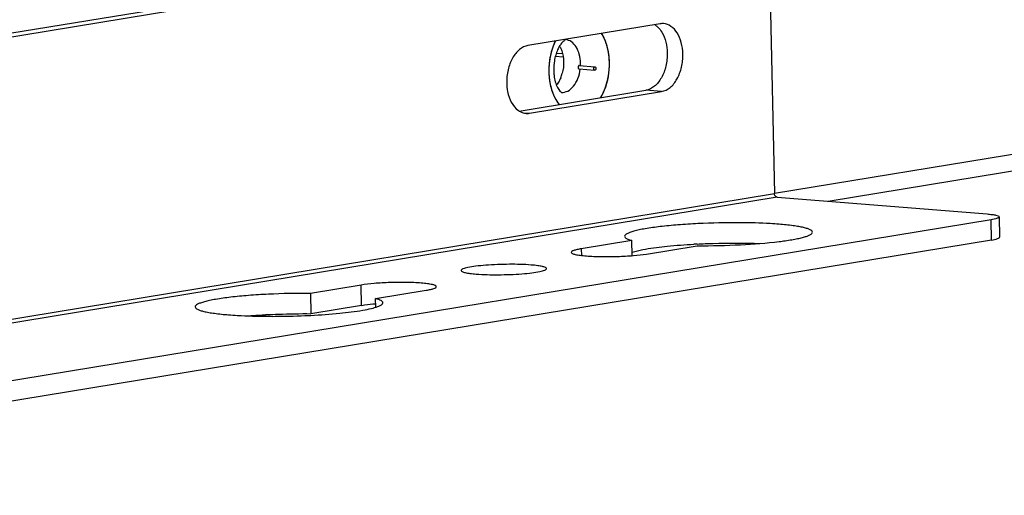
# Model space of a CAD drawing. Header units: millimetres. Extents: x -339 to 255, y 1363 to 1783.
# Tile 36 of 47: x 159 to 188, y 1440 to 1454. Entities that reach past the tile are written whole.
import ezdxf

# ---------------------------------------------------------------- set-up
doc = ezdxf.new("R2010")
doc.units = ezdxf.units.MM
doc.header["$LTSCALE"] = 61.468
doc.layers.get('0').update_dxf_attribs({"linetype": 'CONTINUOUS'})

msp = doc.modelspace()

# ---------------------------------------------------------------- linework, layer by layer
at = {"linetype": 'Continuous'}
for p, q in [((180.2109, 1456.7347), (134.7359, 1449.2496)), ((180.6692, 1456.698), (135.1943, 1449.2129)), ((181.3361, 1455.8117), (181.4959, 1448.5667)), ((178.1492, 1453.544), (174.279, 1452.907)), ((175.1106, 1452.6838), (175.2888, 1452.6695)), ((175.0814, 1452.5914), (175.3096, 1452.5731)), ((175.7737, 1452.22), (176.232, 1452.1832)), ((175.7817, 1452.3196), (176.24, 1452.2829)), ((174.0258, 1450.9854), (177.7347, 1451.5959)), ((174.3228, 1450.9221), (178.193, 1451.5591)), ((178.193, 1451.5591), (177.7347, 1451.5959)), ((174.1292, 1450.9376), (174.3228, 1450.9221)), ((181.4939, 1448.579), (191.8441, 1450.2826)), ((183.066, 1448.3418), (191.4832, 1449.7273)), ((134.7309, 1440.8693), (181.4959, 1448.5667)), ((181.5745, 1448.4614), (134.8095, 1440.7639)), ((181.5745, 1448.4614), (187.7234, 1447.9686)), ((187.8422, 1447.8012), (142.3673, 1440.316)), ((187.8553, 1447.2057), (187.8422, 1447.8012)), ((188.0781, 1447.8845), (188.0912, 1447.289)), ((187.8553, 1447.2057), (142.3804, 1439.7206)), ((177.3252, 1447.1918), (175.8412, 1446.9475)), ((177.335, 1446.7469), (177.3252, 1447.1918)), ((175.8412, 1446.9475), (175.8455, 1446.7528)), ((177.7508, 1446.7945), (179.2348, 1447.0387)), ((169.3909, 1445.8858), (167.907, 1445.6415)), ((169.404, 1445.2903), (169.3909, 1445.8858)), ((169.8166, 1445.4885), (171.3005, 1445.7327)), ((167.907, 1445.6415), (167.9201, 1445.0461)), ((169.8222, 1445.2341), (169.8166, 1445.4885)), ((169.404, 1445.2903), (167.9201, 1445.0461))]:
    msp.add_line(p, q, dxfattribs=at)
for centre, radius, start, end in [((177.7184, 1453.0815), 0.5145, 54.56545, 58.34029), ((178.2179, 1453.1278), 0.4219, 85.58102, 99.36221), ((176.8799, 1452.1997), 1.9865, 161.43453, 168.26355), ((174.5884, 1452.5277), 0.7137, 26.43093, 30.37158), ((177.0316, 1452.1687), 2.1413, 174.63344, 179.73247), ((177.0124, 1452.172), 2.1219, 168.25797, 174.67276), ((176.5634, 1452.2069), 1.5314, 170.52399, 181.23842), ((174.6405, 1452.3631), 1.1791, 357.82086, 1.25038), ((176.9644, 1452.1694), 2.0741, 179.74422, 181.26074), ((176.9143, 1452.1676), 2.024, 181.24026, 188.04887), ((176.4725, 1452.2052), 1.4405, 181.24897, 186.66557), ((174.2546, 1452.3697), 1.0644, 337.40453, 345.06881), ((174.2542, 1451.3383), 0.4219, 265.58102, 279.36221), ((180.4308, 1456.902), 9.8156, 277.07123, 277.53554), ((180.2792, 1426.4108), 20.7042, 92.90059, 93.15631), ((167.7066, 1424.2381), 20.8066, 92.90077, 93.0596), ((166.8522, 1466.1253), 21.1561, 272.73035, 272.9027)]:
    msp.add_arc(centre, radius, start, end, dxfattribs=at)
for points in [[(178.0167, 1453.5007), (178.0422, 1453.4826), (178.0661, 1453.4621), (178.0883, 1453.4401)], [(175.0825, 1453.0426), (175.0494, 1452.9745), (175.0209, 1452.904), (174.9968, 1452.8322)], [(175.3228, 1452.4286), (175.3253, 1452.3168), (175.312, 1452.2035), (175.2831, 1452.0955)], [(174.9103, 1451.8842), (174.9208, 1451.81), (174.9356, 1451.7362), (174.9551, 1451.6639)], [(175.1883, 1451.8605), (175.1663, 1451.8218), (175.1412, 1451.7846), (175.1128, 1451.7503)], [(175.2373, 1451.9608), (175.223, 1451.9264), (175.2067, 1451.8929), (175.1883, 1451.8605)], [(174.9551, 1451.6639), (174.9739, 1451.5942), (174.9972, 1451.5256), (175.0255, 1451.4592)]]:
    msp.add_open_spline(points, degree=3, dxfattribs=at)
for points, knots in [([(178.8162, 1452.6578), (178.8137, 1452.7712), (178.7851, 1452.9875), (178.6689, 1453.2723), (178.4891, 1453.4792), (178.3271, 1453.5424), (178.2504, 1453.5484)], [0, 0, 0, 0, 0.2980111, 0.5669493, 0.7978683, 1, 1, 1, 1]), ([(176.6646, 1452.4158), (176.6629, 1452.4945), (176.6398, 1452.7873), (176.5502, 1453.0799), (176.4357, 1453.2622)], [0, 0, 0, 0, 0.2678229, 1, 1, 1, 1]), ([(176.6637, 1452.448), (176.6623, 1452.4668), (176.6602, 1452.495), (176.6577, 1452.528), (176.6563, 1452.5468), (176.6553, 1452.5609), (176.6544, 1452.5727), (176.6537, 1452.5821), (176.6533, 1452.588), (176.6529, 1452.5927), (176.6527, 1452.5956), (176.6525, 1452.598), (176.6522, 1452.6003), (176.6516, 1452.6043), (176.6507, 1452.61), (176.6494, 1452.6191), (176.6476, 1452.6306), (176.6449, 1452.6489), (176.6414, 1452.6718), (176.638, 1452.6947), (176.6352, 1452.713), (176.6335, 1452.7244), (176.6321, 1452.7336), (176.6312, 1452.7393), (176.6306, 1452.7433), (176.6302, 1452.7456), (176.6297, 1452.7479), (176.629, 1452.7507), (176.628, 1452.7552), (176.6266, 1452.7609), (176.6245, 1452.7699), (176.6219, 1452.7812), (176.6187, 1452.7948), (176.6155, 1452.8084), (176.6123, 1452.822), (176.6091, 1452.8356), (176.606, 1452.8491), (176.6033, 1452.8604), (176.6012, 1452.8695), (176.5996, 1452.8763), (176.5983, 1452.8819), (176.5974, 1452.8859), (176.5968, 1452.8882), (176.5965, 1452.8899), (176.5959, 1452.8914), (176.5952, 1452.8935), (176.5941, 1452.8971), (176.5924, 1452.9023), (176.5903, 1452.9085), (176.5876, 1452.9168), (176.5843, 1452.9272), (176.5802, 1452.9396), (176.5761, 1452.952), (176.5721, 1452.9645), (176.568, 1452.9769), (176.564, 1452.9893), (176.5606, 1452.9997), (176.5579, 1453.008), (176.5562, 1453.0132), (176.5548, 1453.0173), (176.554, 1453.0199), (176.5533, 1453.022), (176.5525, 1453.0239), (176.5511, 1453.0273), (176.549, 1453.0321), (176.5457, 1453.0398), (176.5416, 1453.0494), (176.535, 1453.0648), (176.5267, 1453.0841), (176.5184, 1453.1033), (176.5118, 1453.1188), (176.5077, 1453.1284), (176.5044, 1453.1361), (176.5023, 1453.1409), (176.5008, 1453.1443), (176.5, 1453.1462), (176.4989, 1453.148), (176.4977, 1453.1503), (176.4957, 1453.1539), (176.4932, 1453.1585), (176.4891, 1453.1657), (176.4841, 1453.1748), (176.478, 1453.1858), (176.47, 1453.2003), (176.4558, 1453.2258), (176.4437, 1453.2477), (176.4357, 1453.2622)], [0, 0, 0, 0, 0.0625, 0.09375, 0.109375, 0.125, 0.140625, 0.1484375, 0.15625, 0.1601562, 0.1640625, 0.1660156, 0.1679688, 0.171875, 0.1796875, 0.1875, 0.203125, 0.21875, 0.25, 0.28125, 0.296875, 0.3125, 0.3203125, 0.328125, 0.3320312, 0.3339844, 0.3359375, 0.3398438, 0.34375, 0.3515625, 0.359375, 0.375, 0.390625, 0.40625, 0.421875, 0.4375, 0.453125, 0.46875, 0.4765625, 0.484375, 0.4921875, 0.4960938, 0.4980469, 0.5, 0.5019531, 0.5039062, 0.5078125, 0.515625, 0.5234375, 0.53125, 0.546875, 0.5625, 0.578125, 0.59375, 0.609375, 0.625, 0.640625, 0.6484375, 0.65625, 0.6601562, 0.6640625, 0.6660156, 0.6679688, 0.671875, 0.6796875, 0.6875, 0.703125, 0.71875, 0.75, 0.78125, 0.796875, 0.8125, 0.8203125, 0.828125, 0.8320312, 0.8339844, 0.8359375, 0.8398438, 0.84375, 0.8515625, 0.859375, 0.875, 0.890625, 0.90625, 0.9375, 1, 1, 1, 1]), ([(178.0883, 1453.4401), (178.1304, 1453.3984), (178.2939, 1453.1827), (178.3533, 1452.9032), (178.3579, 1452.6945)], [0, 0, 0, 0, 0.2212599, 1, 1, 1, 1]), ([(175.0593, 1452.9928), (175.058, 1452.9897), (175.056, 1452.9851), (175.0533, 1452.9789), (175.0516, 1452.9751), (175.0503, 1452.972), (175.0494, 1452.9701), (175.0488, 1452.9688), (175.0485, 1452.968), (175.0481, 1452.967), (175.0476, 1452.9659), (175.0465, 1452.9632), (175.0448, 1452.9591), (175.0425, 1452.9536), (175.0402, 1452.9482), (175.0372, 1452.9409), (175.0335, 1452.9317), (175.0298, 1452.9225), (175.0269, 1452.9152), (175.0247, 1452.9097), (175.0226, 1452.904), (175.0205, 1452.8984), (175.0184, 1452.8928), (175.0166, 1452.8882), (175.0152, 1452.8844), (175.0144, 1452.8821), (175.0137, 1452.8805), (175.0134, 1452.8796), (175.0131, 1452.8788), (175.0128, 1452.8778), (175.0119, 1452.8753), (175.0106, 1452.8717), (175.0088, 1452.8668), (175.0074, 1452.8628), (175.0062, 1452.8596), (175.0055, 1452.8575), (175.0049, 1452.8559), (175.0046, 1452.8549), (175.0043, 1452.8541), (175.004, 1452.8534), (175.0038, 1452.8526), (175.0032, 1452.8511), (175.0024, 1452.8487), (175.0014, 1452.8456), (175.0003, 1452.8425), (174.9989, 1452.8384), (174.9965, 1452.8311), (174.9943, 1452.8249), (174.9929, 1452.8207)], [0, 0, 0, 0, 0.0625, 0.09375, 0.125, 0.140625, 0.15625, 0.1640625, 0.1679688, 0.171875, 0.1796875, 0.1875, 0.21875, 0.25, 0.28125, 0.3125, 0.375, 0.4375, 0.46875, 0.5, 0.53125, 0.5625, 0.59375, 0.625, 0.640625, 0.65625, 0.6640625, 0.6679688, 0.671875, 0.6796875, 0.6875, 0.71875, 0.75, 0.78125, 0.796875, 0.8125, 0.8203125, 0.828125, 0.8320312, 0.8359375, 0.8398438, 0.84375, 0.859375, 0.875, 0.890625, 0.90625, 0.9375, 1, 1, 1, 1]), ([(175.3813, 1453.0791), (175.3835, 1453.0789), (175.3937, 1453.0808), (175.3558, 1453.0694), (175.3344, 1453.0472), (175.2672, 1452.9887), (175.2056, 1452.8986), (175.1401, 1452.7739), (175.0871, 1452.6245), (175.0624, 1452.5158), (175.0529, 1452.459)], [0, 0, 0, 0, 0.0088533, 0.0272563, 0.0866601, 0.1957042, 0.3522621, 0.545533, 0.7646969, 1, 1, 1, 1]), ([(175.0809, 1453.0391), (175.0806, 1453.0386), (175.0803, 1453.0379), (175.0798, 1453.0369), (175.0795, 1453.0363), (175.0793, 1453.0358), (175.0791, 1453.0354), (175.079, 1453.0352), (175.0789, 1453.0351), (175.0788, 1453.0348), (175.0787, 1453.0345), (175.0783, 1453.0338), (175.0778, 1453.0327), (175.0771, 1453.0312), (175.0763, 1453.0297), (175.0754, 1453.0277), (175.0737, 1453.0242), (175.0714, 1453.0192), (175.069, 1453.0141), (175.0672, 1453.0101), (175.066, 1453.0076), (175.0651, 1453.0056), (175.0645, 1453.0043), (175.0641, 1453.0034), (175.0639, 1453.0029), (175.0636, 1453.0022), (175.0632, 1453.0014), (175.0624, 1452.9995), (175.0611, 1452.9966), (175.0599, 1452.9941), (175.0593, 1452.9928)], [0, 0, 0, 0, 0.0625, 0.09375, 0.125, 0.140625, 0.15625, 0.1640625, 0.1679688, 0.171875, 0.1796875, 0.1875, 0.21875, 0.25, 0.28125, 0.3125, 0.375, 0.5, 0.625, 0.6875, 0.75, 0.78125, 0.8125, 0.828125, 0.8359375, 0.84375, 0.859375, 0.875, 0.9375, 1, 1, 1, 1]), ([(175.8193, 1452.3888), (175.8174, 1452.4766), (175.7952, 1452.6442), (175.7054, 1452.8648), (175.5661, 1453.0251), (175.4407, 1453.0742), (175.3813, 1453.079)], [0, 0, 0, 0, 0.2979078, 0.5669899, 0.7978995, 1, 1, 1, 1]), ([(174.279, 1452.907), (174.1898, 1452.8923), (174.0048, 1452.7958), (173.8063, 1452.5355), (173.6794, 1452.1933), (173.653, 1451.9384), (173.6559, 1451.8084)], [0, 0, 0, 0, 0.2004487, 0.4388067, 0.711855, 1, 1, 1, 1]), ([(174.9742, 1452.7608), (174.9728, 1452.7557), (174.9699, 1452.7456), (174.9664, 1452.7329), (174.9635, 1452.7228), (174.9608, 1452.7126), (174.9575, 1452.6998), (174.9541, 1452.687), (174.9515, 1452.6768), (174.9491, 1452.6664), (174.9466, 1452.6561), (174.9442, 1452.6457), (174.9423, 1452.638), (174.9407, 1452.6302), (174.9384, 1452.6197), (174.9362, 1452.6093), (174.9339, 1452.5989), (174.9318, 1452.5884), (174.9298, 1452.5779), (174.9277, 1452.5674), (174.9265, 1452.5608), (174.9254, 1452.5556), (174.9245, 1452.5502), (174.9229, 1452.5408), (174.9206, 1452.5274), (174.9187, 1452.5167), (174.9178, 1452.5113)], [0, 0, 0, 0, 0.0625, 0.125, 0.15625, 0.1875, 0.25, 0.3125, 0.34375, 0.375, 0.4375, 0.46875, 0.5, 0.53125, 0.5625, 0.625, 0.65625, 0.6875, 0.75, 0.78125, 0.8125, 0.828125, 0.84375, 0.875, 0.9375, 1, 1, 1, 1]), ([(174.9929, 1452.8207), (174.9922, 1452.8185), (174.9911, 1452.8153), (174.9897, 1452.8109), (174.9886, 1452.8075), (174.9876, 1452.8042), (174.9867, 1452.8015), (174.986, 1452.7993), (174.9856, 1452.7979), (174.9852, 1452.7968), (174.985, 1452.796), (174.9847, 1452.7953), (174.9846, 1452.7948), (174.9845, 1452.7945), (174.9844, 1452.7943), (174.9843, 1452.794), (174.9842, 1452.7936), (174.984, 1452.7928), (174.9837, 1452.7918), (174.9833, 1452.7906), (174.9828, 1452.7889), (174.9821, 1452.7868), (174.9815, 1452.7847), (174.9809, 1452.7831), (174.9806, 1452.782), (174.9804, 1452.7813), (174.9803, 1452.7809), (174.9802, 1452.7806), (174.9801, 1452.7803), (174.9798, 1452.7795), (174.9795, 1452.7782), (174.979, 1452.7765), (174.9785, 1452.7749), (174.978, 1452.7735), (174.9777, 1452.7725), (174.9776, 1452.7719), (174.9773, 1452.7712), (174.9771, 1452.7703), (174.9764, 1452.7682), (174.9755, 1452.765), (174.9747, 1452.7622), (174.9742, 1452.7608)], [0, 0, 0, 0, 0.125, 0.1875, 0.25, 0.3125, 0.375, 0.40625, 0.4375, 0.453125, 0.46875, 0.484375, 0.4921875, 0.4960938, 0.5, 0.5039062, 0.5078125, 0.515625, 0.53125, 0.546875, 0.5625, 0.59375, 0.625, 0.640625, 0.65625, 0.6640625, 0.6679688, 0.671875, 0.6796875, 0.6875, 0.71875, 0.75, 0.78125, 0.8125, 0.828125, 0.8359375, 0.84375, 0.859375, 0.875, 0.9375, 1, 1, 1, 1]), ([(175.2275, 1452.8454), (175.2425, 1452.8152), (175.2976, 1452.6828), (175.3204, 1452.5381), (175.3228, 1452.4286)], [0, 0, 0, 0, 0.2349844, 1, 1, 1, 1]), ([(178.3579, 1452.6945), (178.3607, 1452.5645), (178.3344, 1452.3095), (178.2074, 1451.9674), (178.009, 1451.707), (177.824, 1451.6105), (177.7347, 1451.5959)], [0, 0, 0, 0, 0.2881449, 0.5611931, 0.7995512, 1, 1, 1, 1]), ([(178.193, 1451.5591), (178.2823, 1451.5738), (178.4673, 1451.6703), (178.6657, 1451.9307), (178.7927, 1452.2728), (178.819, 1452.5278), (178.8162, 1452.6578)], [0, 0, 0, 0, 0.2004487, 0.4388067, 0.711855, 1, 1, 1, 1]), ([(174.9178, 1452.5113), (174.9168, 1452.5048), (174.9153, 1452.495), (174.9134, 1452.482), (174.9122, 1452.4739), (174.9112, 1452.4674), (174.9106, 1452.4633), (174.9102, 1452.4605), (174.9099, 1452.4588), (174.9097, 1452.457), (174.9094, 1452.4548), (174.9088, 1452.4494), (174.9078, 1452.4414), (174.9065, 1452.4307), (174.9052, 1452.42), (174.9041, 1452.4111), (174.9032, 1452.4039), (174.9024, 1452.3968), (174.9013, 1452.3842), (174.8999, 1452.3699), (174.8987, 1452.3574), (174.898, 1452.3502), (174.8974, 1452.3448), (174.8971, 1452.3395), (174.8966, 1452.3323), (174.8957, 1452.3197), (174.8948, 1452.3053), (174.8939, 1452.2928), (174.8934, 1452.2856), (174.8932, 1452.2784), (174.8928, 1452.2694), (174.8923, 1452.2586), (174.8919, 1452.2479), (174.8915, 1452.2389), (174.8912, 1452.2317), (174.891, 1452.2245), (174.8909, 1452.2121), (174.8906, 1452.1942), (174.8904, 1452.1799), (174.8903, 1452.1728)], [0, 0, 0, 0, 0.0625, 0.09375, 0.125, 0.140625, 0.15625, 0.1640625, 0.1679688, 0.171875, 0.1796875, 0.1875, 0.21875, 0.25, 0.28125, 0.3125, 0.328125, 0.34375, 0.375, 0.4375, 0.46875, 0.484375, 0.5, 0.515625, 0.53125, 0.5625, 0.625, 0.65625, 0.671875, 0.6875, 0.71875, 0.75, 0.78125, 0.8125, 0.828125, 0.84375, 0.875, 0.9375, 1, 1, 1, 1]), ([(176.4059, 1451.3736), (176.4501, 1451.4468), (176.6094, 1451.7715), (176.6707, 1452.1408), (176.6646, 1452.4158)], [0, 0, 0, 0, 0.2371203, 1, 1, 1, 1]), ([(176.4082, 1451.3773), (176.4133, 1451.3869), (176.4233, 1451.4061), (176.4385, 1451.435), (176.4511, 1451.459), (176.4612, 1451.4782), (176.4688, 1451.4926), (176.4751, 1451.5047), (176.4801, 1451.5143), (176.4833, 1451.5203), (176.4858, 1451.5251), (176.4874, 1451.5281), (176.4885, 1451.5302), (176.4891, 1451.5314), (176.4896, 1451.5327), (176.4903, 1451.5344), (176.4919, 1451.5383), (176.4942, 1451.5442), (176.4974, 1451.5521), (176.5005, 1451.56), (176.5047, 1451.5705), (176.512, 1451.5889), (176.5225, 1451.6152), (176.5329, 1451.6414), (176.5402, 1451.6598), (176.5444, 1451.6703), (176.5476, 1451.6782), (176.5507, 1451.6861), (176.553, 1451.692), (176.5546, 1451.696), (176.5553, 1451.6976), (176.5558, 1451.6989), (176.5562, 1451.7003), (176.5569, 1451.7028), (176.5579, 1451.7063), (176.5596, 1451.7119), (176.5616, 1451.7189), (176.5648, 1451.7301), (176.5689, 1451.7441), (176.5737, 1451.7609), (176.5786, 1451.7777), (176.5834, 1451.7945), (176.5883, 1451.8113), (176.5931, 1451.8281), (176.5972, 1451.8421), (176.6004, 1451.8533), (176.6024, 1451.8603), (176.6041, 1451.8659), (176.6053, 1451.8701), (176.6063, 1451.8736), (176.6071, 1451.8764), (176.6078, 1451.8785), (176.6081, 1451.8807), (176.6087, 1451.8836), (176.6094, 1451.8873), (176.6102, 1451.8917), (176.6113, 1451.8975), (176.6127, 1451.9048), (176.6149, 1451.9165), (176.6177, 1451.9311), (176.6211, 1451.9486), (176.6244, 1451.9661), (176.6278, 1451.9836), (176.6311, 1452.0012), (176.6344, 1452.0187), (176.6372, 1452.0333), (176.6394, 1452.045), (176.6408, 1452.0523), (176.642, 1452.0581), (176.6426, 1452.0618), (176.6431, 1452.0643), (176.6434, 1452.0658), (176.6435, 1452.0673), (176.6437, 1452.0691), (176.6441, 1452.0736), (176.6448, 1452.0803), (176.6457, 1452.0893), (176.6466, 1452.0982), (176.6477, 1452.1101), (176.6498, 1452.131), (176.6527, 1452.1608), (176.6557, 1452.1907), (176.6577, 1452.2115), (176.6589, 1452.2235), (176.6598, 1452.2324), (176.6607, 1452.2414), (176.6613, 1452.2481), (176.6618, 1452.2525), (176.6619, 1452.2544), (176.6621, 1452.2559), (176.6621, 1452.2574), (176.6622, 1452.26), (176.6622, 1452.2638), (176.6622, 1452.2697), (176.6623, 1452.2772), (176.6624, 1452.2892), (176.6625, 1452.3042), (176.6627, 1452.3222), (176.6629, 1452.3461), (176.6632, 1452.3881), (176.6635, 1452.424), (176.6637, 1452.448)], [0, 0, 0, 0, 0.03125, 0.0625, 0.09375, 0.109375, 0.125, 0.140625, 0.1484375, 0.15625, 0.1601562, 0.1640625, 0.1660156, 0.1669922, 0.1679688, 0.1699219, 0.171875, 0.1796875, 0.1875, 0.1953125, 0.203125, 0.21875, 0.25, 0.28125, 0.296875, 0.3046875, 0.3125, 0.3203125, 0.328125, 0.3300781, 0.3320312, 0.3330078, 0.3339844, 0.3359375, 0.3398438, 0.34375, 0.3515625, 0.359375, 0.375, 0.390625, 0.40625, 0.421875, 0.4375, 0.453125, 0.46875, 0.4765625, 0.484375, 0.4882812, 0.4921875, 0.4960938, 0.4980469, 0.5, 0.5019531, 0.5039062, 0.5078125, 0.5117188, 0.515625, 0.5234375, 0.53125, 0.546875, 0.5625, 0.578125, 0.59375, 0.609375, 0.625, 0.640625, 0.6484375, 0.65625, 0.6601562, 0.6640625, 0.6660156, 0.6669922, 0.6679688, 0.6699219, 0.671875, 0.6796875, 0.6875, 0.6953125, 0.703125, 0.71875, 0.75, 0.78125, 0.796875, 0.8046875, 0.8125, 0.8203125, 0.828125, 0.8300781, 0.8320312, 0.8330078, 0.8339844, 0.8359375, 0.8398438, 0.84375, 0.8515625, 0.859375, 0.875, 0.890625, 0.90625, 0.9375, 1, 1, 1, 1]), ([(174.8903, 1452.1728), (174.8903, 1452.1722), (174.8903, 1452.1713), (174.8903, 1452.1701), (174.8903, 1452.1694), (174.8903, 1452.1688), (174.8903, 1452.1684), (174.8903, 1452.1681), (174.8903, 1452.168), (174.8903, 1452.1676), (174.8903, 1452.1673), (174.8903, 1452.1664), (174.8903, 1452.165), (174.8903, 1452.1632), (174.8903, 1452.1615), (174.8903, 1452.1591), (174.8903, 1452.1567), (174.8903, 1452.1543), (174.8904, 1452.1528), (174.8904, 1452.1516), (174.8904, 1452.1507), (174.8904, 1452.15), (174.8904, 1452.1494), (174.8904, 1452.1492), (174.8904, 1452.1489), (174.8904, 1452.1488), (174.8904, 1452.1487), (174.8904, 1452.1484), (174.8904, 1452.148), (174.8904, 1452.1476), (174.8904, 1452.147), (174.8904, 1452.1462), (174.8904, 1452.1455), (174.8904, 1452.1449), (174.8904, 1452.1445), (174.8904, 1452.1443), (174.8904, 1452.1441), (174.8904, 1452.1438), (174.8905, 1452.1434), (174.8905, 1452.1425), (174.8905, 1452.1412), (174.8905, 1452.1388), (174.8906, 1452.1367), (174.8906, 1452.1349), (174.8906, 1452.1336), (174.8906, 1452.1312), (174.8907, 1452.1279), (174.8908, 1452.1252), (174.8908, 1452.1238)], [0, 0, 0, 0, 0.0625, 0.09375, 0.125, 0.140625, 0.15625, 0.1640625, 0.1679688, 0.171875, 0.1796875, 0.1875, 0.21875, 0.25, 0.28125, 0.3125, 0.375, 0.40625, 0.4375, 0.453125, 0.46875, 0.484375, 0.4921875, 0.4960938, 0.5, 0.5039062, 0.5078125, 0.515625, 0.53125, 0.546875, 0.5625, 0.59375, 0.625, 0.640625, 0.65625, 0.6640625, 0.6679688, 0.671875, 0.6796875, 0.6875, 0.71875, 0.75, 0.8125, 0.828125, 0.84375, 0.875, 0.9375, 1, 1, 1, 1]), ([(174.8908, 1452.1238), (174.8909, 1452.1214), (174.8909, 1452.1179), (174.8911, 1452.1131), (174.8912, 1452.1095), (174.8913, 1452.106), (174.8914, 1452.103), (174.8914, 1452.1006), (174.8915, 1452.0991), (174.8915, 1452.0979), (174.8916, 1452.097), (174.8916, 1452.0963), (174.8916, 1452.0958), (174.8916, 1452.0955), (174.8916, 1452.0953), (174.8916, 1452.0949), (174.8916, 1452.0945), (174.8917, 1452.0937), (174.8917, 1452.0926), (174.8918, 1452.0913), (174.8918, 1452.0895), (174.8919, 1452.0873), (174.892, 1452.085), (174.8921, 1452.0832), (174.8921, 1452.0821), (174.8922, 1452.0813), (174.8922, 1452.0809), (174.8922, 1452.0807), (174.8922, 1452.0803), (174.8923, 1452.0794), (174.8923, 1452.0781), (174.8924, 1452.0763), (174.8925, 1452.0745), (174.8925, 1452.073), (174.8926, 1452.072), (174.8926, 1452.0714), (174.8927, 1452.0706), (174.8927, 1452.0697), (174.8928, 1452.0674), (174.893, 1452.064), (174.8931, 1452.061), (174.8932, 1452.0595)], [0, 0, 0, 0, 0.125, 0.1875, 0.25, 0.3125, 0.375, 0.40625, 0.4375, 0.453125, 0.46875, 0.484375, 0.4921875, 0.4960938, 0.5, 0.5039062, 0.5078125, 0.515625, 0.53125, 0.546875, 0.5625, 0.59375, 0.625, 0.640625, 0.65625, 0.6640625, 0.6679688, 0.671875, 0.6796875, 0.6875, 0.71875, 0.75, 0.78125, 0.8125, 0.828125, 0.8359375, 0.84375, 0.859375, 0.875, 0.9375, 1, 1, 1, 1]), ([(174.8932, 1452.0595), (174.8934, 1452.056), (174.8937, 1452.0507), (174.8942, 1452.0436), (174.8944, 1452.0391), (174.8946, 1452.0356), (174.8948, 1452.0334), (174.8949, 1452.0318), (174.8949, 1452.0309), (174.895, 1452.0299), (174.8951, 1452.0286), (174.8953, 1452.0255), (174.8957, 1452.0209), (174.8961, 1452.0147), (174.8966, 1452.0085), (174.8971, 1452.0023), (174.8976, 1451.9962), (174.8983, 1451.988), (174.8991, 1451.9798), (174.8998, 1451.9716), (174.9004, 1451.9654), (174.901, 1451.9593), (174.9017, 1451.9532), (174.9024, 1451.9471), (174.9029, 1451.942), (174.9034, 1451.9379), (174.9036, 1451.9354), (174.9038, 1451.9336), (174.9039, 1451.9326), (174.904, 1451.9318), (174.9042, 1451.9307), (174.9045, 1451.9281), (174.905, 1451.9241), (174.9056, 1451.9189), (174.9062, 1451.9146), (174.9066, 1451.9111), (174.9069, 1451.9089), (174.9071, 1451.9072), (174.9072, 1451.9061), (174.9073, 1451.9053), (174.9074, 1451.9045), (174.9075, 1451.9037), (174.9078, 1451.902), (174.9081, 1451.8996), (174.9086, 1451.8963), (174.909, 1451.893), (174.9096, 1451.8886), (174.9107, 1451.881), (174.9116, 1451.8744), (174.9122, 1451.8701)], [0, 0, 0, 0, 0.0625, 0.09375, 0.125, 0.140625, 0.15625, 0.1640625, 0.1679688, 0.171875, 0.1796875, 0.1875, 0.21875, 0.25, 0.28125, 0.3125, 0.34375, 0.375, 0.4375, 0.46875, 0.5, 0.53125, 0.5625, 0.59375, 0.625, 0.640625, 0.65625, 0.6640625, 0.6679688, 0.671875, 0.6796875, 0.6875, 0.71875, 0.75, 0.78125, 0.796875, 0.8125, 0.8203125, 0.828125, 0.8320312, 0.8359375, 0.8398438, 0.84375, 0.859375, 0.875, 0.890625, 0.90625, 0.9375, 1, 1, 1, 1]), ([(175.2575, 1451.534), (175.3208, 1451.529), (175.4621, 1451.5626), (175.6315, 1451.7166), (175.7552, 1451.9422), (175.7985, 1452.1198), (175.8103, 1452.2137)], [0, 0, 0, 0, 0.1998691, 0.4311677, 0.7018096, 1, 1, 1, 1]), ([(175.7817, 1452.3196), (175.7794, 1452.3198), (175.7745, 1452.3194), (175.7675, 1452.3163), (175.7611, 1452.3111), (175.7556, 1452.304), (175.751, 1452.2954), (175.7465, 1452.2823), (175.7453, 1452.2716), (175.7455, 1452.2645)], [0, 0, 0, 0, 0.0957437, 0.1973277, 0.3087355, 0.4314528, 0.5647748, 0.7064122, 1, 1, 1, 1]), ([(175.7455, 1452.2645), (175.7456, 1452.2588), (175.747, 1452.248), (175.752, 1452.2357), (175.7578, 1452.2281), (175.7626, 1452.2238), (175.768, 1452.221), (175.7718, 1452.2201), (175.7737, 1452.22)], [0, 0, 0, 0, 0.2970999, 0.5652911, 0.68563, 0.7967426, 0.9004546, 1, 1, 1, 1]), ([(176.2038, 1452.2278), (176.2036, 1452.2349), (176.2048, 1452.2456), (176.2093, 1452.2587), (176.2139, 1452.2673), (176.2194, 1452.2744), (176.2258, 1452.2796), (176.2328, 1452.2826), (176.2377, 1452.2831), (176.24, 1452.2829)], [0, 0, 0, 0, 0.2935835, 0.4352201, 0.568543, 0.6912622, 0.8026717, 0.9042564, 1, 1, 1, 1]), ([(176.232, 1452.1832), (176.2301, 1452.1834), (176.2263, 1452.1842), (176.2209, 1452.1871), (176.2161, 1452.1913), (176.2103, 1452.199), (176.2053, 1452.2113), (176.2039, 1452.2221), (176.2038, 1452.2278)], [0, 0, 0, 0, 0.0995443, 0.2032547, 0.3143655, 0.4347034, 0.7028955, 1, 1, 1, 1]), ([(176.2683, 1452.2384), (176.2684, 1452.2312), (176.2672, 1452.2205), (176.2627, 1452.2074), (176.2582, 1452.1988), (176.2526, 1452.1918), (176.2462, 1452.1866), (176.2392, 1452.1835), (176.2344, 1452.183), (176.232, 1452.1832)], [0, 0, 0, 0, 0.2935835, 0.4352201, 0.568543, 0.6912622, 0.8026717, 0.9042564, 1, 1, 1, 1]), ([(176.24, 1452.2829), (176.2419, 1452.2828), (176.2457, 1452.2819), (176.2511, 1452.2791), (176.2559, 1452.2748), (176.2617, 1452.2672), (176.2667, 1452.2548), (176.2681, 1452.244), (176.2683, 1452.2384)], [0, 0, 0, 0, 0.0995443, 0.2032547, 0.3143655, 0.4347034, 0.7028955, 1, 1, 1, 1]), ([(173.6559, 1451.8084), (173.6578, 1451.7235), (173.6874, 1451.4314), (173.8243, 1451.125), (173.997, 1451.0022)], [0, 0, 0, 0, 0.2859723, 1, 1, 1, 1]), ([(174.9122, 1451.8701), (174.9153, 1451.8537), (174.9198, 1451.8292), (174.9251, 1451.8007), (174.9282, 1451.7843), (174.9304, 1451.7721), (174.9327, 1451.7598), (174.9344, 1451.7507), (174.9355, 1451.7445), (174.936, 1451.742), (174.9364, 1451.7399), (174.9369, 1451.7379), (174.9378, 1451.7344), (174.9392, 1451.7293), (174.9413, 1451.7212), (174.944, 1451.7111), (174.9482, 1451.695), (174.9536, 1451.6747), (174.9589, 1451.6545), (174.9632, 1451.6383), (174.9658, 1451.6282), (174.968, 1451.6201), (174.9693, 1451.6151), (174.9702, 1451.6115), (174.9708, 1451.6095), (174.9715, 1451.6077), (174.9723, 1451.6053), (174.9737, 1451.6014), (174.9753, 1451.5967), (174.978, 1451.589), (174.9814, 1451.5795), (174.9854, 1451.568), (174.9895, 1451.5566), (174.9935, 1451.5451), (174.9975, 1451.5337), (175.0015, 1451.5222), (175.0049, 1451.5127), (175.0076, 1451.505), (175.0096, 1451.4993), (175.0113, 1451.4945), (175.0125, 1451.4912), (175.0131, 1451.4893), (175.0136, 1451.4878), (175.0142, 1451.4865), (175.015, 1451.4847), (175.0164, 1451.4816), (175.0184, 1451.4772), (175.0209, 1451.4719), (175.0241, 1451.4648), (175.0281, 1451.4559), (175.0329, 1451.4452), (175.0377, 1451.4346), (175.0425, 1451.4239), (175.0473, 1451.4133), (175.0522, 1451.4026), (175.0562, 1451.3938), (175.0594, 1451.3867), (175.0614, 1451.3822), (175.063, 1451.3787), (175.064, 1451.3765), (175.0648, 1451.3747), (175.0657, 1451.373), (175.0673, 1451.3702), (175.0696, 1451.3661), (175.0733, 1451.3596), (175.0779, 1451.3515), (175.0853, 1451.3386), (175.0946, 1451.3223), (175.1038, 1451.3061), (175.1112, 1451.2931), (175.1159, 1451.285), (175.1195, 1451.2785), (175.1219, 1451.2745), (175.1235, 1451.2716), (175.1244, 1451.2701), (175.1255, 1451.2686), (175.1268, 1451.2668), (175.1289, 1451.2639), (175.1315, 1451.2602), (175.1357, 1451.2544), (175.1409, 1451.2471), (175.1471, 1451.2383), (175.1555, 1451.2266), (175.1701, 1451.2062), (175.1827, 1451.1886), (175.191, 1451.177)], [0, 0, 0, 0, 0.0625, 0.09375, 0.109375, 0.125, 0.140625, 0.15625, 0.1601562, 0.1640625, 0.1660156, 0.1679688, 0.171875, 0.1796875, 0.1875, 0.203125, 0.21875, 0.25, 0.28125, 0.296875, 0.3125, 0.3203125, 0.328125, 0.3320312, 0.3339844, 0.3359375, 0.3398438, 0.34375, 0.3515625, 0.359375, 0.375, 0.390625, 0.40625, 0.421875, 0.4375, 0.453125, 0.46875, 0.4765625, 0.484375, 0.4921875, 0.4960938, 0.4980469, 0.5, 0.5019531, 0.5039062, 0.5078125, 0.515625, 0.5234375, 0.53125, 0.546875, 0.5625, 0.578125, 0.59375, 0.609375, 0.625, 0.640625, 0.6484375, 0.65625, 0.6601562, 0.6640625, 0.6660156, 0.6679688, 0.671875, 0.6796875, 0.6875, 0.703125, 0.71875, 0.75, 0.78125, 0.796875, 0.8125, 0.8203125, 0.828125, 0.8320312, 0.8339844, 0.8359375, 0.8398438, 0.84375, 0.8515625, 0.859375, 0.875, 0.890625, 0.90625, 0.9375, 1, 1, 1, 1]), ([(175.0417, 1452.038), (175.0442, 1452.0168), (175.0554, 1451.9372), (175.0739, 1451.8586), (175.0924, 1451.8024)], [0, 0, 0, 0, 0.2646744, 1, 1, 1, 1]), ([(175.0924, 1451.8024), (175.1021, 1451.7729), (175.1224, 1451.719), (175.1593, 1451.6486), (175.1889, 1451.6024), (175.2144, 1451.5735), (175.2269, 1451.556), (175.2701, 1451.533), (175.2575, 1451.534)], [0, 0, 0, 0, 0.2913746, 0.5405505, 0.7396163, 0.8176729, 0.8813043, 1, 1, 1, 1]), ([(175.0255, 1451.4592), (175.0368, 1451.4325), (175.083, 1451.3323), (175.142, 1451.2377), (175.1932, 1451.1743)], [0, 0, 0, 0, 0.2619896, 1, 1, 1, 1]), ([(173.997, 1451.0022), (174.0141, 1450.9901), (174.0824, 1450.9472), (174.1623, 1450.9224), (174.2217, 1450.9177)], [0, 0, 0, 0, 0.2604655, 1, 1, 1, 1]), ([(181.5745, 1448.4614), (181.5532, 1448.4631), (181.5099, 1448.4938), (181.4965, 1448.5415), (181.4959, 1448.5667)], [0, 0, 0, 0, 0.4578396, 1, 1, 1, 1]), ([(187.7234, 1447.9686), (187.7732, 1447.9646), (187.86, 1447.9565), (187.9734, 1447.9365), (188.0403, 1447.92), (188.0779, 1447.8961), (188.0781, 1447.8844)], [0, 0, 0, 0, 0.4031375, 0.7090576, 0.9061743, 1, 1, 1, 1]), ([(188.0781, 1447.8844), (188.0782, 1447.8757), (188.0563, 1447.855), (187.9788, 1447.8267), (187.9014, 1447.8109), (187.8422, 1447.8012)], [0, 0, 0, 0, 0.1020139, 0.2977769, 1, 1, 1, 1]), ([(180.4852, 1447.7119), (180.0755, 1447.7145), (179.4704, 1447.7017), (178.6915, 1447.6532), (178.1758, 1447.6042), (177.7955, 1447.5523), (177.5405, 1447.5043), (177.3912, 1447.4691), (177.2726, 1447.4334), (177.1862, 1447.3965), (177.1298, 1447.3618), (177.1103, 1447.3283), (177.1106, 1447.3146)], [0, 0, 0, 0, 0.3571785, 0.5272772, 0.6802892, 0.8087002, 0.8617085, 0.9064267, 0.9424204, 0.9695157, 0.988042, 1, 1, 1, 1]), ([(181.6338, 1447.6673), (181.5474, 1447.6742), (181.165, 1447.7), (180.7817, 1447.71), (180.4852, 1447.7119)], [0, 0, 0, 0, 0.2262709, 1, 1, 1, 1]), ([(182.6093, 1447.436), (182.6085, 1447.468), (182.5435, 1447.5097), (182.4558, 1447.5426), (182.3427, 1447.5734), (182.2034, 1447.6009), (181.964, 1447.6373), (181.7708, 1447.6563), (181.6338, 1447.6673)], [0, 0, 0, 0, 0.0938594, 0.1787647, 0.2912959, 0.4310971, 0.5970847, 1, 1, 1, 1]), ([(181.718, 1447.1712), (181.8445, 1447.188), (182.0226, 1447.2148), (182.2424, 1447.2604), (182.3698, 1447.2929), (182.4727, 1447.3273), (182.5527, 1447.3628), (182.61, 1447.4058), (182.6093, 1447.436)], [0, 0, 0, 0, 0.4029805, 0.5684503, 0.7077965, 0.8200023, 0.9047931, 1, 1, 1, 1]), ([(177.1106, 1447.3146), (177.1113, 1447.2865), (177.1638, 1447.2478), (177.2384, 1447.217), (177.294, 1447.2), (177.3252, 1447.1918)], [0, 0, 0, 0, 0.3307466, 0.6197269, 1, 1, 1, 1]), ([(179.2348, 1447.0387), (179.6586, 1447.036), (180.4616, 1447.0542), (181.263, 1447.1144), (181.6391, 1447.1611)], [0, 0, 0, 0, 0.527934, 1, 1, 1, 1]), ([(187.8553, 1447.2057), (187.9146, 1447.2155), (187.992, 1447.2313), (188.0695, 1447.2596), (188.0914, 1447.2802), (188.0912, 1447.289)], [0, 0, 0, 0, 0.7022229, 0.897986, 1, 1, 1, 1]), ([(175.8412, 1446.9475), (175.7989, 1446.9405), (175.7253, 1446.9273), (175.6315, 1446.9013), (175.5736, 1446.8802), (175.5462, 1446.8544), (175.5464, 1446.8435)], [0, 0, 0, 0, 0.4010344, 0.7023945, 0.8980448, 1, 1, 1, 1]), ([(177.328, 1446.85), (177.3545, 1446.8584), (177.484, 1446.8953), (177.6163, 1446.9213), (177.7214, 1446.9395)], [0, 0, 0, 0, 0.2068454, 1, 1, 1, 1]), ([(177.7214, 1446.9395), (177.9317, 1446.976), (178.4038, 1447.034), (178.8777, 1447.0691), (179.1392, 1447.0835)], [0, 0, 0, 0, 0.4489954, 1, 1, 1, 1]), ([(179.2315, 1447.0884), (179.3865, 1447.0963), (179.9989, 1447.1204), (180.6123, 1447.1212), (181.0696, 1447.1045)], [0, 0, 0, 0, 0.2534101, 1, 1, 1, 1]), ([(175.5464, 1446.8435), (175.5466, 1446.8289), (175.5936, 1446.799), (175.6772, 1446.7784), (175.819, 1446.7534), (175.9275, 1446.7433), (175.9898, 1446.7383)], [0, 0, 0, 0, 0.0938257, 0.2909423, 0.5968624, 1, 1, 1, 1]), ([(175.9898, 1446.7383), (176.1317, 1446.7269), (176.4356, 1446.7152), (176.8961, 1446.7193), (177.3414, 1446.7435), (177.6246, 1446.7737), (177.7508, 1446.7945)], [0, 0, 0, 0, 0.2420682, 0.5165927, 0.782475, 1, 1, 1, 1]), ([(174.3772, 1446.4728), (174.1641, 1446.4899), (173.8317, 1446.4971), (173.3868, 1446.4872), (173.0567, 1446.4685), (172.7674, 1446.4405), (172.5429, 1446.4067), (172.4026, 1446.3716), (172.3371, 1446.3411), (172.321, 1446.3208), (172.3212, 1446.3126)], [0, 0, 0, 0, 0.3074781, 0.4772745, 0.6400318, 0.7829168, 0.8947987, 0.9674869, 0.9881028, 1, 1, 1, 1]), ([(172.3212, 1446.3126), (172.3215, 1446.298), (172.3684, 1446.2682), (172.4521, 1446.2475), (172.5938, 1446.2225), (172.7023, 1446.2124), (172.7646, 1446.2074)], [0, 0, 0, 0, 0.0938841, 0.2910027, 0.5970168, 1, 1, 1, 1]), ([(172.7646, 1446.2074), (172.9777, 1446.1903), (173.31, 1446.1831), (173.755, 1446.193), (174.085, 1446.2118), (174.3744, 1446.2398), (174.5989, 1446.2735), (174.7392, 1446.3086), (174.8046, 1446.3392), (174.8207, 1446.3594), (174.8206, 1446.3677)], [0, 0, 0, 0, 0.3074781, 0.4772745, 0.6400318, 0.7829168, 0.8947987, 0.9674869, 0.9881028, 1, 1, 1, 1]), ([(174.8206, 1446.3677), (174.8203, 1446.3822), (174.7733, 1446.4121), (174.6896, 1446.4327), (174.5479, 1446.4577), (174.4394, 1446.4679), (174.3772, 1446.4728)], [0, 0, 0, 0, 0.0938841, 0.2910027, 0.5970168, 1, 1, 1, 1]), ([(171.152, 1445.942), (171.01, 1445.9534), (170.7061, 1445.9651), (170.2457, 1445.961), (169.8003, 1445.9368), (169.5172, 1445.9066), (169.3909, 1445.8858)], [0, 0, 0, 0, 0.2420682, 0.5165927, 0.782475, 1, 1, 1, 1]), ([(171.5954, 1445.8368), (171.5951, 1445.8513), (171.5482, 1445.8813), (171.4645, 1445.9018), (171.3228, 1445.9269), (171.2143, 1445.937), (171.152, 1445.942)], [0, 0, 0, 0, 0.0938257, 0.2909423, 0.5968624, 1, 1, 1, 1]), ([(171.3005, 1445.7327), (171.3428, 1445.7397), (171.4164, 1445.7529), (171.5103, 1445.779), (171.5682, 1445.8001), (171.5956, 1445.8259), (171.5954, 1445.8368)], [0, 0, 0, 0, 0.4010344, 0.7023945, 0.8980448, 1, 1, 1, 1]), ([(167.907, 1445.6415), (167.4973, 1445.6442), (166.8923, 1445.6314), (166.1134, 1445.5828), (165.5977, 1445.5339), (165.2174, 1445.482), (164.9624, 1445.434), (164.8131, 1445.3987), (164.6945, 1445.3631), (164.6081, 1445.3262), (164.5517, 1445.2915), (164.5322, 1445.258), (164.5325, 1445.2443)], [0, 0, 0, 0, 0.3571677, 0.5272513, 0.6802645, 0.8086736, 0.8616897, 0.9064042, 0.9424095, 0.9695032, 0.9880429, 1, 1, 1, 1]), ([(170.0311, 1445.3656), (170.0305, 1445.3937), (169.9779, 1445.4325), (169.9033, 1445.4632), (169.8478, 1445.4802), (169.8166, 1445.4885)], [0, 0, 0, 0, 0.3307466, 0.6197269, 1, 1, 1, 1]), ([(164.5325, 1445.2443), (164.5332, 1445.2123), (164.5983, 1445.1706), (164.6859, 1445.1377), (164.7991, 1445.1069), (164.9384, 1445.0794), (165.1778, 1445.0429), (165.3709, 1445.024), (165.5079, 1445.013)], [0, 0, 0, 0, 0.0938594, 0.1787647, 0.2912959, 0.4310971, 0.5970847, 1, 1, 1, 1]), ([(167.9235, 1444.9964), (168.2046, 1445.0106), (168.7127, 1445.0467), (169.3042, 1445.1175), (169.6757, 1445.1912), (169.8436, 1445.2368), (169.943, 1445.2783), (169.9976, 1445.3083), (170.0316, 1445.3433), (170.0311, 1445.3656)], [0, 0, 0, 0, 0.3886776, 0.7032727, 0.822007, 0.9109485, 0.9438257, 0.9690677, 1, 1, 1, 1]), ([(169.404, 1445.2903), (169.4341, 1445.2953), (169.5719, 1445.3157), (169.7106, 1445.3294), (169.8191, 1445.338)], [0, 0, 0, 0, 0.2185881, 1, 1, 1, 1]), ([(165.5079, 1445.013), (165.5944, 1445.006), (165.9768, 1444.9803), (166.3601, 1444.9703), (166.6566, 1444.9684)], [0, 0, 0, 0, 0.2262709, 1, 1, 1, 1]), ([(166.0839, 1444.9809), (166.1254, 1444.9843), (166.2959, 1444.9974), (166.4667, 1445.0082), (166.596, 1445.0151)], [0, 0, 0, 0, 0.242943, 1, 1, 1, 1]), ([(166.6536, 1445.0181), (166.7583, 1445.0234), (167.1803, 1445.0416), (167.6027, 1445.0481), (167.9201, 1445.0461)], [0, 0, 0, 0, 0.2482769, 1, 1, 1, 1]), ([(166.6566, 1444.9684), (166.756, 1444.9677), (167.1573, 1444.968), (167.5585, 1444.9789), (167.8599, 1444.9932)], [0, 0, 0, 0, 0.2478838, 1, 1, 1, 1])]:
    msp.add_open_spline(points, degree=3, knots=knots, dxfattribs=at)

doc.saveas('drawing.dxf')
